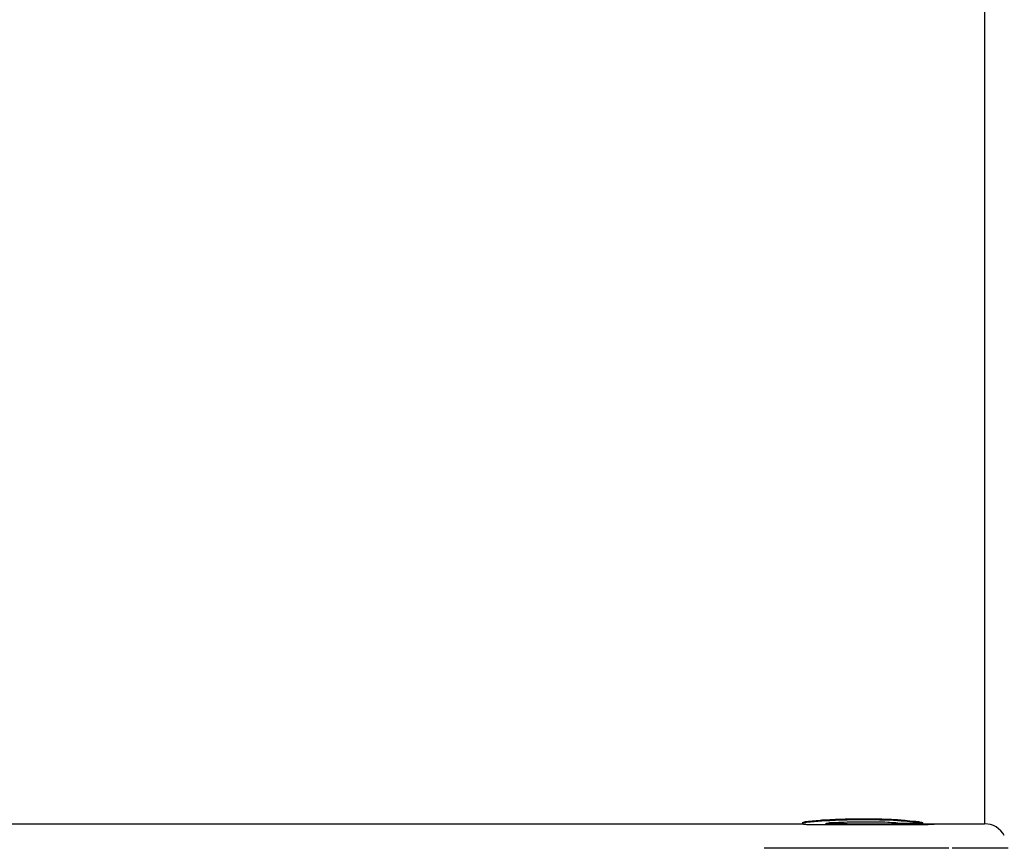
# Model space of a CAD drawing. Header units: millimetres. Extents: x 0 to 420, y 0 to 297.
# Tile 4 of 37: x 134 to 161, y 105 to 127. Entities that reach past the tile are written whole.
import ezdxf

# ---------------------------------------------------------------- set-up
doc = ezdxf.new("R2010")
doc.units = ezdxf.units.MM
doc.header["$LTSCALE"] = 23.1
doc.layers.get('0').update_dxf_attribs({"linetype": 'CONTINUOUS'})
for name, color, linetype in [('06_COURBES', 7, 'CONTINUOUS'), ('08_SURFACES', 7, 'CONTINUOUS'), ('AXES_REF', 7, 'CONTINUOUS')]:
    doc.layers.add(name, color=color, linetype=linetype)

msp = doc.modelspace()

# ---------------------------------------------------------------- linework, layer by layer
at = {"color": 7, "linetype": 'Continuous'}
for p, q in [((108.016, 105.252), (155.112, 105.252)), ((158.081, 105.252), (160.016, 105.252))]:
    msp.add_line(p, q, dxfattribs=at)
at = {"layer": '06_COURBES', "color": 4, "linetype": 'Continuous'}
for p, q in [((159.053, 104.592), (154.073, 104.592)), ((160.652, 104.592), (159.143, 104.592))]:
    msp.add_line(p, q, dxfattribs=at)
at = {"layer": '08_SURFACES', "color": 7, "linetype": 'Continuous'}
for p, q in [((155.633, 105.355), (155.633, 105.335)), ((156.05, 105.376), (156.05, 105.356)), ((156.466, 105.387), (156.987, 105.387)), ((156.466, 105.387), (156.466, 105.367)), ((156.466, 105.367), (156.987, 105.367)), ((156.987, 105.387), (156.987, 105.367)), ((157.508, 105.376), (157.508, 105.356)), ((157.925, 105.345), (157.925, 105.325)), ((155.112, 105.29), (155.112, 105.249)), ((155.216, 105.318), (155.216, 105.298)), ((155.737, 105.264), (155.737, 105.254)), ((155.737, 105.232), (158.029, 105.232)), ((155.841, 105.262), (155.841, 105.242)), ((156.154, 105.257), (156.154, 105.237)), ((156.466, 105.307), (157.091, 105.307)), ((156.466, 105.255), (157.091, 105.255)), ((156.466, 105.255), (156.466, 105.235)), ((156.466, 105.235), (157.091, 105.235)), ((157.091, 105.255), (157.091, 105.235)), ((157.612, 105.253), (157.612, 105.233)), ((157.716, 105.27), (158.341, 105.27)), ((158.029, 105.252), (158.029, 105.232)), ((158.237, 105.311), (158.237, 105.291)), ((158.341, 105.29), (158.341, 105.27)), ((158.446, 105.252), (158.446, 105.235)), ((158.654, 105.252), (158.654, 105.246))]:
    msp.add_line(p, q, dxfattribs=at)
for centre, major_axis, ratio, start_param, end_param in [((153.498, 128.392), (0, 23.14), 0.979167, -3.065663, -3.047207), ((153.498, 128.392), (0, 23.16), 0.979167, -3.065729, -3.047288), ((151.362, 128.392), (45.316, 0), 0.510638, -1.47641, -1.46717), ((151.362, 128.392), (45.355, 0), 0.510638, -1.476492, -1.46726), ((146.675, 128.392), (90.632, 0), 0.255319, -1.46717, -1.462547), ((146.675, 128.392), (90.71, 0), 0.255319, -1.46726, -1.462641), ((169.227, 128.392), (113.29, 0), 0.204255, -1.679046, -1.674422), ((169.227, 128.392), (113.388, 0), 0.204255, -1.678952, -1.674333), ((160.633, 128.392), (30.211, 0), 0.765958, -1.674422, -1.660565), ((160.633, 128.392), (30.237, 0), 0.765958, -1.674333, -1.660488), ((159.448, 128.392), (0, 23.14), 0.734375, -3.231362, -3.212912), ((159.448, 128.392), (0, 23.16), 0.734375, -3.231284, -3.212851), ((154.787, 128.392), (0, 23.14), 0.244792, -3.084094, -3.065663), ((154.787, 128.392), (0, 23.16), 0.244792, -3.084144, -3.065729), ((155.334, 128.392), (0, 23.16), 0.244792, -3.180646, -3.162264), ((155.685, 128.392), (0, 23.16), 0.979167, -3.162264, -3.143889), ((155.737, 128.392), (45.355, 0), 0.510638, -1.573093, -1.570796), ((155.338, 128.392), (0, 23.16), 0.326389, -3.088744, -3.074939), ((156.067, 128.392), (0, 23.16), 0.326389, -3.185244, -3.171454), ((156.067, 128.392), (0, 23.14), 0.326389, -3.180919, -3.17148), ((153.576, 128.392), (34.016, 0), 0.680851, -1.504143, -1.494933), ((156.857, 128.392), (33.987, 0), 0.680851, -1.600684, -1.591486), ((156.857, 128.392), (34.016, 0), 0.680851, -1.600658, -1.591468), ((150.998, 128.392), (68.033, 0), 0.340425, -1.494933, -1.490325), ((157.56, 128.392), (67.974, 0), 0.340425, -1.591486, -1.586888), ((157.56, 128.392), (68.033, 0), 0.340425, -1.591468, -1.586874), ((162.56, 128.392), (68.032, 0), 0.340426, -1.651268, -1.64666), ((158.914, 128.392), (113.29, 0), 0.204255, -1.586888, -1.58229), ((158.914, 128.392), (113.388, 0), 0.204255, -1.586874, -1.58228), ((159.123, 128.392), (0, 23.16), 0.979167, -3.217456, -3.208246), ((158.367, 128.392), (0, 23.16), 0.489583, -3.208246, -3.199042), ((158.133, 128.392), (45.316, 0), 0.510638, -1.58229, -1.573095), ((158.133, 128.392), (45.355, 0), 0.510638, -1.58228, -1.573093), ((158.081, 128.392), (0, 23.14), 0.979167, -3.143891, -3.141593), ((158.081, 128.392), (0, 23.16), 0.979167, -3.143889, -3.125515), ((158.775, 128.392), (0, 23.14), 0.326389, -3.212912, -3.199091), ((158.775, 128.392), (0, 23.16), 0.326389, -3.212851, -3.199042), ((158.263, 128.392), (0, 23.16), 0.489583, -3.125515, -3.107135)]:
    msp.add_ellipse(centre, major_axis=major_axis, ratio=ratio, start_param=start_param, end_param=end_param, dxfattribs=at)
at = {"layer": 'AXES_REF', "color": 9, "linetype": 'Continuous'}
msp.add_line((160.016, 151.532), (160.016, 105.252), dxfattribs=at)
at = {"layer": 'AXES_REF', "color": 7, "linetype": 'Continuous'}
msp.add_arc((160.016, 104.652), 0.6, 28.0725, 90, dxfattribs=at)

doc.saveas('drawing.dxf')
